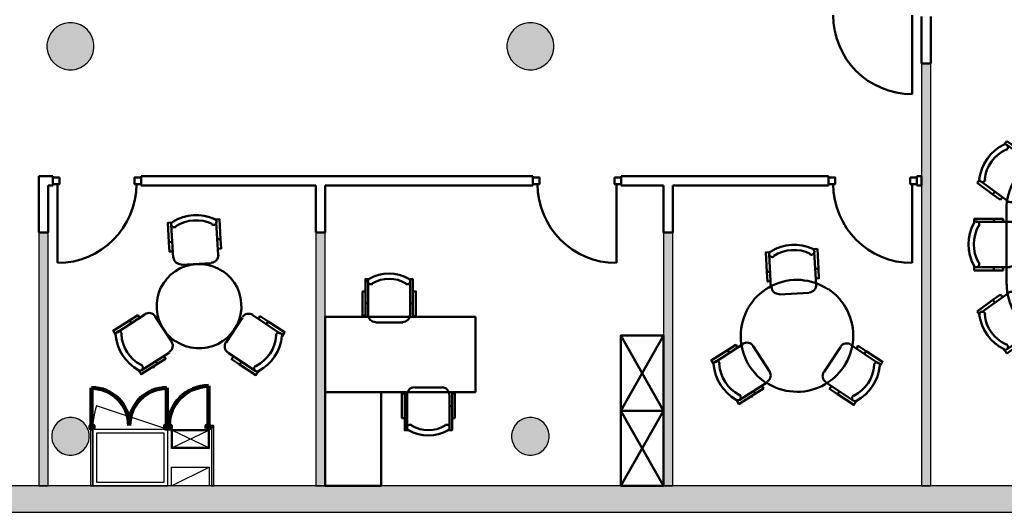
# Model space of a CAD drawing. Header units: metres. Extents: x -1 to 461, y -6 to 31.
# Tile 4 of 23: x 405 to 416, y 13 to 18. Entities that reach past the tile are written whole.
import ezdxf

# ---------------------------------------------------------------- set-up
doc = ezdxf.new("R2010")
doc.units = ezdxf.units.M
doc.linetypes.add('CONTINUA', pattern=[0])
for name, color, linetype, lineweight in [('3D P2 MURS', 7, 'CONTINUA', 25), ('3D P2 MURS NOUS', 7, 'CONTINUA', 25), ('3D P2 PILAR', 7, 'CONTINUA', 25), ('P2 ESCALES 2D', 7, 'CONTINUA', 25), ('P2 MOBLES 2D', 7, 'CONTINUA', 25)]:
    doc.layers.add(name, color=color, linetype=linetype, lineweight=lineweight)

# ---------------------------------------------------------------- blocks, each defined once
blk = doc.blocks.new('_CLOSEDFILLED')
at = {"color": 0, "linetype": 'ByBlock', "lineweight": -2}
blk.add_solid([(-1, 0), (0, 0), (-1, 0)], dxfattribs=at)
blk = doc.blocks.new('OBJETO_COMPLEJO_36')
at = {"layer": 'P2 MOBLES 2D', "color": 202, "linetype": 'CONTINUA', "lineweight": 50, "transparency": 33554687}
for p, q in [((416.128, 16.973), (416.128, 16.761)), ((416.162, 16.592), (416.162, 16.947)), ((416.627, 16.973), (416.678, 16.973)), ((416.64, 16.947), (416.64, 16.592)), ((416.678, 16.973), (416.678, 16.761)), ((415.777, 16.753), (415.806, 16.791)), ((415.806, 16.791), (415.98, 16.668)), ((416.996, 16.791), (416.826, 16.668)), ((417.025, 16.753), (416.996, 16.791)), ((416.098, 16.541), (415.81, 16.749)), ((415.98, 16.668), (415.959, 16.643)), ((415.98, 16.668), (416.06, 16.613)), ((416.128, 16.761), (416.162, 16.761)), ((416.128, 16.761), (416.128, 16.664)), ((416.678, 16.761), (416.64, 16.761)), ((416.678, 16.761), (416.678, 16.664)), ((416.708, 16.541), (416.996, 16.749)), ((416.826, 16.668), (416.746, 16.613)), ((416.826, 16.668), (416.848, 16.643)), ((416.06, 16.613), (416.039, 16.583)), ((416.056, 16.609), (416.043, 16.588)), ((416.128, 16.664), (416.162, 16.664)), ((416.132, 16.664), (416.158, 16.664)), ((416.678, 16.664), (416.64, 16.664)), ((416.746, 16.613), (416.767, 16.583)), ((416.746, 16.609), (416.763, 16.588)), ((416.564, 16.511), (416.242, 16.511)), ((415.518, 16.384), (415.489, 16.346)), ((415.531, 16.359), (415.815, 16.152)), ((415.929, 16.169), (416.115, 16.431)), ((416.877, 16.169), (416.691, 16.431)), ((417.275, 16.359), (416.987, 16.152)), ((417.288, 16.384), (417.317, 16.346)), ((415.489, 16.346), (415.658, 16.224)), ((415.658, 16.224), (415.679, 16.253)), ((417.148, 16.224), (417.127, 16.253)), ((417.317, 16.346), (417.148, 16.224)), ((415.658, 16.224), (415.738, 16.164)), ((415.738, 16.164), (415.76, 16.194)), ((417.063, 16.164), (417.047, 16.194)), ((417.148, 16.224), (417.063, 16.164)), ((415.802, 15.263), (415.802, 16.063)), ((417.004, 16.063), (417.004, 15.263)), ((415.459, 15.915), (415.459, 15.965)), ((415.459, 15.965), (415.667, 15.965)), ((415.667, 15.965), (415.667, 15.932)), ((415.667, 15.965), (415.768, 15.965)), ((415.768, 15.965), (415.768, 15.932)), ((415.768, 15.961), (415.768, 15.936)), ((417.135, 15.965), (417.038, 15.965)), ((417.038, 15.965), (417.038, 15.932)), ((417.038, 15.961), (417.038, 15.936)), ((417.135, 15.965), (417.135, 15.932)), ((417.347, 15.965), (417.135, 15.965)), ((417.347, 15.915), (417.347, 15.965)), ((415.84, 15.932), (415.484, 15.932)), ((415.916, 15.529), (415.916, 15.851)), ((416.886, 15.529), (416.886, 15.851)), ((416.966, 15.932), (417.317, 15.932)), ((415.459, 15.466), (415.459, 15.415)), ((415.459, 15.415), (415.667, 15.415)), ((415.484, 15.449), (415.84, 15.449)), ((415.667, 15.415), (415.667, 15.449)), ((415.667, 15.415), (415.768, 15.415)), ((415.768, 15.415), (415.768, 15.449)), ((417.317, 15.449), (416.966, 15.449)), ((417.038, 15.415), (417.038, 15.449)), ((417.135, 15.415), (417.038, 15.415)), ((417.135, 15.415), (417.135, 15.449)), ((417.347, 15.415), (417.135, 15.415)), ((417.347, 15.466), (417.347, 15.415)), ((415.489, 14.979), (415.658, 15.102)), ((415.531, 14.966), (415.815, 15.17)), ((415.658, 15.102), (415.738, 15.157)), ((415.658, 15.102), (415.679, 15.072)), ((415.738, 15.157), (415.76, 15.131)), ((415.929, 15.153), (416.115, 14.894)), ((416.877, 15.153), (416.691, 14.894)), ((417.275, 14.966), (416.987, 15.17)), ((417.063, 15.157), (417.047, 15.131)), ((417.148, 15.102), (417.063, 15.157)), ((417.148, 15.102), (417.127, 15.072)), ((417.317, 14.979), (417.148, 15.102)), ((415.518, 14.937), (415.489, 14.979)), ((417.288, 14.937), (417.317, 14.979)), ((416.564, 14.81), (416.242, 14.81)), ((416.098, 14.78), (415.81, 14.577)), ((415.98, 14.653), (415.959, 14.683)), ((415.98, 14.653), (416.06, 14.712)), ((416.06, 14.712), (416.039, 14.742)), ((416.056, 14.717), (416.043, 14.738)), ((416.162, 14.729), (416.162, 14.378)), ((416.64, 14.378), (416.64, 14.729)), ((416.708, 14.78), (416.996, 14.577)), ((416.746, 14.712), (416.767, 14.742)), ((416.746, 14.717), (416.763, 14.738)), ((416.826, 14.653), (416.746, 14.712)), ((416.826, 14.653), (416.848, 14.683)), ((415.777, 14.573), (415.806, 14.53)), ((415.806, 14.53), (415.98, 14.653)), ((416.128, 14.56), (416.128, 14.662)), ((416.128, 14.662), (416.162, 14.662)), ((416.132, 14.662), (416.158, 14.662)), ((416.678, 14.662), (416.64, 14.662)), ((416.678, 14.56), (416.678, 14.662)), ((416.996, 14.53), (416.826, 14.653)), ((417.025, 14.573), (416.996, 14.53)), ((416.128, 14.56), (416.162, 14.56)), ((416.128, 14.353), (416.128, 14.56)), ((416.678, 14.56), (416.64, 14.56)), ((416.678, 14.353), (416.678, 14.56)), ((416.179, 14.353), (416.128, 14.353)), ((416.627, 14.353), (416.678, 14.353))]:
    blk.add_line(p, q, dxfattribs=at)
for points in [[(416.206, 16.923), (416.203, 16.921), (416.199, 16.919), (416.195, 16.918), (416.191, 16.918), (416.186, 16.918), (416.182, 16.919), (416.178, 16.92), (416.174, 16.922), (416.171, 16.924), (416.168, 16.927), (416.165, 16.93), (416.162, 16.933), (416.16, 16.937), (416.159, 16.941), (416.158, 16.945), (416.158, 16.949), (416.158, 16.953), (416.159, 16.957), (416.16, 16.961), (416.162, 16.965), (416.164, 16.969), (416.167, 16.972), (416.17, 16.975), (416.173, 16.977)], [(416.624, 16.977), (416.627, 16.975), (416.631, 16.972), (416.633, 16.969), (416.636, 16.966), (416.638, 16.962), (416.639, 16.958), (416.64, 16.954), (416.64, 16.95), (416.64, 16.945), (416.639, 16.941), (416.638, 16.937), (416.636, 16.933), (416.633, 16.93), (416.63, 16.927), (416.627, 16.924), (416.624, 16.922), (416.62, 16.92), (416.616, 16.919), (416.611, 16.918), (416.607, 16.918), (416.603, 16.918), (416.599, 16.919), (416.595, 16.921), (416.591, 16.923)], [(415.774, 16.755), (415.778, 16.756), (415.782, 16.757), (415.786, 16.757), (415.79, 16.757), (415.794, 16.756), (415.798, 16.755), (415.802, 16.753), (415.805, 16.751), (415.809, 16.748), (415.811, 16.745), (415.814, 16.742), (415.816, 16.738), (415.817, 16.734), (415.818, 16.73), (415.818, 16.726), (415.818, 16.721), (415.817, 16.717), (415.816, 16.713), (415.814, 16.71), (415.811, 16.706), (415.809, 16.703), (415.805, 16.7), (415.802, 16.698), (415.798, 16.696)], [(416.998, 16.696), (416.994, 16.698), (416.991, 16.7), (416.988, 16.703), (416.985, 16.706), (416.982, 16.71), (416.981, 16.713), (416.979, 16.717), (416.978, 16.721), (416.978, 16.726), (416.978, 16.73), (416.979, 16.734), (416.981, 16.738), (416.982, 16.742), (416.985, 16.745), (416.988, 16.748), (416.991, 16.751), (416.994, 16.753), (416.998, 16.755), (417.002, 16.756), (417.006, 16.757), (417.01, 16.757), (417.014, 16.757), (417.019, 16.756), (417.023, 16.755)], [(416.24, 16.516), (416.224, 16.517), (416.21, 16.522), (416.196, 16.529), (416.185, 16.539), (416.175, 16.55), (416.168, 16.564), (416.163, 16.578), (416.162, 16.594)], [(416.64, 16.594), (416.639, 16.578), (416.634, 16.564), (416.627, 16.55), (416.617, 16.539), (416.606, 16.529), (416.592, 16.522), (416.578, 16.517), (416.562, 16.516)], [(416.09, 16.544), (416.102, 16.533), (416.111, 16.521), (416.118, 16.507), (416.122, 16.493), (416.123, 16.478), (416.121, 16.463), (416.116, 16.448), (416.108, 16.434)], [(416.688, 16.434), (416.68, 16.448), (416.675, 16.463), (416.673, 16.478), (416.674, 16.493), (416.678, 16.507), (416.685, 16.521), (416.694, 16.533), (416.706, 16.544)], [(415.577, 16.385), (415.576, 16.381), (415.575, 16.377), (415.574, 16.373), (415.571, 16.369), (415.569, 16.366), (415.566, 16.363), (415.563, 16.361), (415.559, 16.358), (415.555, 16.357), (415.551, 16.356), (415.547, 16.355), (415.542, 16.355), (415.538, 16.356), (415.534, 16.357), (415.53, 16.359), (415.527, 16.361), (415.523, 16.364), (415.52, 16.367), (415.518, 16.37), (415.516, 16.374), (415.515, 16.378), (415.514, 16.382), (415.513, 16.386), (415.514, 16.391)], [(417.287, 16.391), (417.287, 16.386), (417.287, 16.382), (417.286, 16.378), (417.284, 16.374), (417.282, 16.37), (417.28, 16.367), (417.277, 16.364), (417.274, 16.361), (417.27, 16.359), (417.266, 16.357), (417.262, 16.356), (417.258, 16.355), (417.254, 16.355), (417.25, 16.356), (417.246, 16.357), (417.242, 16.358), (417.238, 16.361), (417.234, 16.363), (417.231, 16.366), (417.229, 16.369), (417.227, 16.373), (417.225, 16.377), (417.224, 16.381), (417.224, 16.385)], [(415.922, 16.172), (415.911, 16.16), (415.899, 16.151), (415.886, 16.144), (415.871, 16.14), (415.856, 16.139), (415.841, 16.141), (415.826, 16.146), (415.813, 16.154)], [(416.984, 16.154), (416.97, 16.146), (416.955, 16.141), (416.94, 16.139), (416.925, 16.14), (416.911, 16.144), (416.897, 16.151), (416.885, 16.16), (416.874, 16.172)], [(415.454, 15.921), (415.457, 15.924), (415.459, 15.927), (415.463, 15.93), (415.466, 15.932), (415.47, 15.934), (415.474, 15.935), (415.478, 15.936), (415.482, 15.936), (415.487, 15.936), (415.491, 15.935), (415.495, 15.933), (415.498, 15.931), (415.502, 15.929), (415.505, 15.926), (415.507, 15.923), (415.51, 15.919), (415.511, 15.915), (415.513, 15.911), (415.513, 15.907), (415.513, 15.903), (415.513, 15.899), (415.512, 15.895), (415.51, 15.891), (415.508, 15.887)], [(417.292, 15.887), (417.29, 15.891), (417.289, 15.895), (417.288, 15.899), (417.287, 15.903), (417.287, 15.907), (417.288, 15.911), (417.289, 15.915), (417.291, 15.919), (417.293, 15.923), (417.296, 15.926), (417.299, 15.929), (417.302, 15.931), (417.306, 15.933), (417.31, 15.935), (417.314, 15.936), (417.318, 15.936), (417.322, 15.936), (417.327, 15.935), (417.331, 15.934), (417.334, 15.932), (417.338, 15.93), (417.341, 15.927), (417.344, 15.924), (417.346, 15.921)], [(415.837, 15.932), (415.853, 15.93), (415.868, 15.926), (415.881, 15.919), (415.893, 15.909), (415.902, 15.897), (415.909, 15.884), (415.914, 15.869), (415.915, 15.854)], [(416.885, 15.854), (416.887, 15.869), (416.891, 15.884), (416.898, 15.897), (416.908, 15.909), (416.919, 15.919), (416.933, 15.926), (416.947, 15.93), (416.963, 15.932)], [(415.915, 15.532), (415.914, 15.516), (415.909, 15.501), (415.902, 15.488), (415.893, 15.477), (415.881, 15.467), (415.868, 15.46), (415.853, 15.455), (415.837, 15.454)], [(416.963, 15.454), (416.947, 15.455), (416.933, 15.46), (416.919, 15.467), (416.908, 15.477), (416.898, 15.488), (416.891, 15.501), (416.887, 15.516), (416.885, 15.532)], [(415.508, 15.498), (415.51, 15.494), (415.512, 15.49), (415.513, 15.486), (415.513, 15.482), (415.513, 15.478), (415.512, 15.474), (415.511, 15.47), (415.509, 15.466), (415.507, 15.462), (415.504, 15.459), (415.501, 15.456), (415.498, 15.454), (415.494, 15.452), (415.49, 15.451), (415.486, 15.45), (415.482, 15.449), (415.477, 15.45), (415.473, 15.45), (415.469, 15.452), (415.465, 15.454), (415.462, 15.456), (415.459, 15.459), (415.456, 15.462), (415.454, 15.466)], [(417.347, 15.466), (417.344, 15.462), (417.342, 15.459), (417.338, 15.456), (417.335, 15.454), (417.331, 15.452), (417.327, 15.45), (417.323, 15.45), (417.319, 15.449), (417.314, 15.45), (417.31, 15.451), (417.306, 15.452), (417.303, 15.454), (417.299, 15.456), (417.296, 15.459), (417.293, 15.462), (417.291, 15.466), (417.289, 15.47), (417.288, 15.474), (417.287, 15.478), (417.287, 15.482), (417.288, 15.486), (417.289, 15.49), (417.29, 15.494), (417.292, 15.498)], [(415.813, 15.172), (415.826, 15.18), (415.841, 15.185), (415.856, 15.187), (415.871, 15.186), (415.886, 15.182), (415.899, 15.175), (415.911, 15.166), (415.922, 15.154)], [(416.874, 15.154), (416.885, 15.166), (416.897, 15.175), (416.911, 15.182), (416.925, 15.186), (416.94, 15.187), (416.955, 15.185), (416.97, 15.18), (416.984, 15.172)], [(415.514, 14.94), (415.513, 14.944), (415.514, 14.948), (415.515, 14.952), (415.516, 14.956), (415.518, 14.96), (415.52, 14.963), (415.523, 14.967), (415.527, 14.969), (415.53, 14.972), (415.534, 14.973), (415.538, 14.974), (415.542, 14.975), (415.547, 14.975), (415.551, 14.975), (415.555, 14.974), (415.559, 14.972), (415.563, 14.97), (415.566, 14.967), (415.569, 14.964), (415.571, 14.961), (415.574, 14.957), (415.575, 14.954), (415.576, 14.949), (415.577, 14.945)], [(416.108, 14.896), (416.116, 14.882), (416.121, 14.868), (416.123, 14.853), (416.122, 14.838), (416.118, 14.823), (416.111, 14.809), (416.102, 14.797), (416.09, 14.787)], [(416.706, 14.787), (416.694, 14.797), (416.685, 14.809), (416.678, 14.823), (416.674, 14.838), (416.673, 14.853), (416.675, 14.868), (416.68, 14.882), (416.688, 14.896)], [(417.224, 14.945), (417.224, 14.949), (417.225, 14.954), (417.227, 14.957), (417.229, 14.961), (417.231, 14.964), (417.234, 14.967), (417.238, 14.97), (417.242, 14.972), (417.246, 14.974), (417.25, 14.975), (417.254, 14.975), (417.258, 14.975), (417.262, 14.974), (417.266, 14.973), (417.27, 14.972), (417.274, 14.969), (417.277, 14.967), (417.28, 14.963), (417.282, 14.96), (417.284, 14.956), (417.286, 14.952), (417.287, 14.948), (417.287, 14.944), (417.287, 14.94)], [(416.161, 14.732), (416.163, 14.748), (416.167, 14.762), (416.174, 14.776), (416.184, 14.787), (416.196, 14.797), (416.209, 14.804), (416.224, 14.809), (416.239, 14.81)], [(416.561, 14.81), (416.577, 14.809), (416.592, 14.804), (416.605, 14.797), (416.616, 14.787), (416.626, 14.776), (416.633, 14.762), (416.638, 14.748), (416.639, 14.732)], [(415.798, 14.63), (415.802, 14.628), (415.805, 14.626), (415.809, 14.623), (415.811, 14.62), (415.814, 14.617), (415.816, 14.613), (415.817, 14.609), (415.818, 14.605), (415.818, 14.601), (415.818, 14.596), (415.817, 14.592), (415.816, 14.588), (415.814, 14.585), (415.811, 14.581), (415.809, 14.578), (415.805, 14.575), (415.802, 14.573), (415.798, 14.571), (415.794, 14.57), (415.79, 14.569), (415.786, 14.569), (415.782, 14.569), (415.778, 14.57), (415.774, 14.572)], [(417.023, 14.572), (417.019, 14.57), (417.014, 14.569), (417.01, 14.569), (417.006, 14.569), (417.002, 14.57), (416.998, 14.571), (416.994, 14.573), (416.991, 14.575), (416.988, 14.578), (416.985, 14.581), (416.982, 14.585), (416.981, 14.588), (416.979, 14.592), (416.978, 14.596), (416.978, 14.601), (416.978, 14.605), (416.979, 14.609), (416.981, 14.613), (416.982, 14.617), (416.985, 14.62), (416.988, 14.623), (416.991, 14.626), (416.994, 14.628), (416.998, 14.63)], [(416.172, 14.353), (416.169, 14.355), (416.166, 14.358), (416.163, 14.361), (416.161, 14.365), (416.159, 14.369), (416.158, 14.373), (416.157, 14.377), (416.157, 14.381), (416.157, 14.385), (416.158, 14.389), (416.16, 14.393), (416.161, 14.397), (416.164, 14.4), (416.167, 14.404), (416.17, 14.406), (416.174, 14.408), (416.177, 14.41), (416.182, 14.411), (416.186, 14.412), (416.19, 14.412), (416.194, 14.412), (416.198, 14.411), (416.202, 14.409), (416.206, 14.407)], [(416.59, 14.407), (416.594, 14.409), (416.598, 14.411), (416.602, 14.412), (416.607, 14.412), (416.611, 14.412), (416.615, 14.411), (416.619, 14.41), (416.623, 14.408), (416.626, 14.406), (416.63, 14.403), (416.633, 14.4), (416.635, 14.397), (416.637, 14.393), (416.638, 14.389), (416.639, 14.385), (416.639, 14.38), (416.639, 14.376), (416.638, 14.372), (416.637, 14.368), (416.635, 14.364), (416.633, 14.361), (416.63, 14.358), (416.627, 14.355), (416.623, 14.353)]]:
    blk.add_lwpolyline(points, dxfattribs=at)
for centre, radius, start, end in [((416.401, 16.556), 0.476, 61.6896, 118.2971), ((416.401, 16.582), 0.396, 60.4377, 119.546), ((415.985, 16.328), 0.476, 116.0243, 172.6327), ((415.964, 16.341), 0.396, 114.7723, 173.8809), ((416.832, 16.341), 0.396, 6.108, 65.2167), ((416.811, 16.328), 0.476, 7.3597, 63.968), ((416.399, 16.066), 0.597, 359.5641, 180.0747), ((415.875, 15.693), 0.476, 151.6888, 208.2971), ((415.85, 15.693), 0.396, 150.4371, 209.5459), ((416.947, 15.693), 0.396, 330.437, 29.5458), ((416.925, 15.693), 0.476, 331.6891, 28.2974), ((416.403, 15.264), 0.597, 179.5641, 0.0747), ((415.985, 15.003), 0.476, 187.3537, 243.962), ((415.964, 14.986), 0.396, 186.1022, 245.2109), ((416.832, 14.986), 0.396, 294.7665, 353.8753), ((416.811, 15.003), 0.476, 296.0184, 352.6266), ((416.4, 14.748), 0.396, 240.4371, 299.5462), ((416.4, 14.774), 0.476, 241.6891, 298.2973)]:
    blk.add_arc(centre, radius, start, end, dxfattribs=at)
blk = doc.blocks.new('OBJETO_COMPLEJO_40')
at = {"layer": 'P2 MOBLES 2D', "color": 202, "linetype": 'CONTINUA', "lineweight": 50, "transparency": 33554687}
for p, q in [((409.006, 14.941), (409.006, 15.296)), ((409.455, 15.296), (409.455, 14.941)), ((408.977, 15.064), (409.006, 15.064)), ((409.481, 15.064), (409.455, 15.064)), ((409.375, 14.86), (409.087, 14.86)), ((409.502, 14.17), (409.794, 14.17)), ((409.421, 13.739), (409.421, 14.09)), ((409.874, 14.09), (409.874, 13.739)), ((409.396, 13.971), (409.421, 13.971)), ((409.9, 13.971), (409.874, 13.971))]:
    blk.add_line(p, q, dxfattribs=at)
for points in [[(408.977, 15.191), (408.947, 15.191), (408.947, 14.932), (408.977, 14.932), (408.977, 15.322), (409.019, 15.322)], [(409.051, 15.272), (409.045, 15.269), (409.039, 15.267), (409.033, 15.267), (409.027, 15.268), (409.022, 15.269), (409.016, 15.272), (409.011, 15.276), (409.007, 15.281), (409.005, 15.287), (409.003, 15.293), (409.002, 15.299), (409.003, 15.305), (409.005, 15.311), (409.008, 15.316), (409.011, 15.321), (409.016, 15.325)], [(409.441, 15.325), (409.446, 15.321), (409.45, 15.316), (409.453, 15.311), (409.455, 15.305), (409.455, 15.299), (409.455, 15.293), (409.453, 15.287), (409.45, 15.281), (409.446, 15.276), (409.441, 15.272), (409.436, 15.269), (409.43, 15.268), (409.424, 15.267), (409.418, 15.267), (409.412, 15.269), (409.406, 15.272)], [(409.481, 15.191), (409.514, 15.191), (409.514, 14.932), (409.481, 14.932), (409.481, 15.322), (409.443, 15.322)], [(409.085, 14.865), (409.069, 14.866), (409.054, 14.871), (409.041, 14.878), (409.029, 14.888), (409.02, 14.899), (409.013, 14.913), (409.008, 14.927), (409.006, 14.943)], [(409.451, 14.943), (409.449, 14.927), (409.445, 14.913), (409.438, 14.899), (409.428, 14.888), (409.416, 14.878), (409.403, 14.871), (409.388, 14.866), (409.373, 14.865)], [(409.421, 14.093), (409.422, 14.108), (409.427, 14.123), (409.434, 14.136), (409.444, 14.148), (409.455, 14.157), (409.469, 14.165), (409.483, 14.169), (409.499, 14.171)], [(409.791, 14.171), (409.807, 14.169), (409.822, 14.165), (409.835, 14.157), (409.846, 14.148), (409.856, 14.136), (409.863, 14.123), (409.868, 14.108), (409.869, 14.093)], [(409.396, 13.844), (409.366, 13.844), (409.366, 14.103), (409.396, 14.103), (409.396, 13.713), (409.438, 13.713)], [(409.9, 13.844), (409.929, 13.844), (409.929, 14.103), (409.9, 14.103), (409.9, 13.713), (409.862, 13.713)], [(409.435, 13.715), (409.43, 13.719), (409.426, 13.724), (409.423, 13.729), (409.421, 13.735), (409.421, 13.741), (409.421, 13.747), (409.423, 13.753), (409.426, 13.759), (409.43, 13.764), (409.435, 13.767), (409.44, 13.77), (409.446, 13.772), (409.452, 13.773), (409.458, 13.772), (409.464, 13.771), (409.47, 13.768)], [(409.825, 13.768), (409.83, 13.771), (409.836, 13.772), (409.842, 13.773), (409.849, 13.772), (409.854, 13.77), (409.86, 13.767), (409.864, 13.764), (409.868, 13.759), (409.871, 13.753), (409.873, 13.747), (409.874, 13.741), (409.873, 13.735), (409.871, 13.729), (409.868, 13.724), (409.864, 13.719), (409.86, 13.715)]]:
    blk.add_lwpolyline(points, dxfattribs=at)
for points in [[(408.549, 14.12), (410.149, 14.12), (410.149, 14.92), (408.549, 14.92), (408.549, 14.12)], [(409.146, 13.121), (408.549, 13.121), (408.549, 14.12), (409.146, 14.12), (409.146, 13.121)]]:
    blk.add_lwpolyline(points, close=True, dxfattribs=at)
for centre, radius, start, end in [((409.229, 14.964), 0.417, 59.5541, 120.4263), ((409.229, 14.986), 0.34, 58.2346, 121.7418), ((409.647, 14.054), 0.34, 238.2349, 301.7418), ((409.647, 14.075), 0.417, 239.5545, 300.4264)]:
    blk.add_arc(centre, radius, start, end, dxfattribs=at)

msp = doc.modelspace()

# ---------------------------------------------------------------- hatches: boundary and pattern name
at = {"layer": '3D P2 MURS', "linetype": 'CONTINUA', "lineweight": 18, "true_color": 0xa0a0a0, "transparency": 33554687}
msp.add_hatch(color=253, dxfattribs=at).paths.add_polyline_path([(398.242, 12.841), (423.657, 12.841), (423.716, 13.121), (398.297, 13.121)])
at = {"layer": '3D P2 MURS NOUS', "linetype": 'CONTINUA', "lineweight": 18, "true_color": 0x006e00, "transparency": 33554687}
for points in [[(414.997, 13.121), (414.997, 17.615), (414.897, 17.615), (414.897, 13.121)], [(405.599, 13.121), (405.599, 15.819), (405.499, 15.819), (405.499, 13.121)], [(408.549, 13.121), (408.549, 15.819), (408.449, 15.819), (408.449, 13.121)], [(412.249, 13.121), (412.249, 15.819), (412.149, 15.819), (412.149, 13.121)]]:
    msp.add_hatch(color=96, dxfattribs=at).paths.add_polyline_path(points)
at = {"layer": '3D P2 MURS NOUS', "linetype": 'CONTINUA', "lineweight": 18, "transparency": 33554687}
for points in [[(406.049, 13.763), (406.049, 13.733), (406.051, 13.733), (406.051, 13.763)], [(406.074, 13.121), (406.074, 13.733), (406.049, 13.733), (406.049, 13.121)], [(406.874, 13.733), (406.874, 13.733), (406.874, 13.763), (406.874, 13.763)], [(407.362, 13.763), (407.316, 13.763), (407.316, 13.733), (407.362, 13.733)], [(407.362, 13.121), (407.362, 13.733), (407.337, 13.733), (407.337, 13.121)]]:
    msp.add_hatch(color=240, dxfattribs=at).paths.add_polyline_path(points)
at = {"layer": '3D P2 PILAR', "linetype": 'CONTINUA', "lineweight": 18, "transparency": 33554687}
for points in [[(405.859, 18.049), (405.815, 18.049), (405.772, 18.042), (405.731, 18.027), (405.693, 18.005), (405.66, 17.977), (405.632, 17.943), (405.61, 17.905), (405.595, 17.864), (405.587, 17.821), (405.587, 17.778), (405.595, 17.735), (405.61, 17.694), (405.632, 17.656), (405.66, 17.622), (405.693, 17.594), (405.731, 17.572), (405.772, 17.557), (405.815, 17.55), (405.859, 17.55), (405.902, 17.557), (405.943, 17.572), (405.981, 17.594), (406.014, 17.622), (406.042, 17.656), (406.064, 17.694), (406.079, 17.735), (406.087, 17.778), (406.087, 17.821), (406.079, 17.864), (406.064, 17.905), (406.042, 17.943), (406.014, 17.977), (405.981, 18.005), (405.943, 18.027), (405.902, 18.042)], [(410.756, 18.049), (410.712, 18.049), (410.669, 18.042), (410.628, 18.027), (410.59, 18.005), (410.556, 17.977), (410.528, 17.943), (410.507, 17.905), (410.492, 17.864), (410.484, 17.821), (410.484, 17.778), (410.492, 17.735), (410.507, 17.694), (410.528, 17.656), (410.556, 17.622), (410.59, 17.594), (410.628, 17.572), (410.669, 17.557), (410.712, 17.55), (410.756, 17.55), (410.799, 17.557), (410.84, 17.572), (410.877, 17.594), (410.911, 17.622), (410.939, 17.656), (410.961, 17.694), (410.976, 17.735), (410.983, 17.778), (410.983, 17.821), (410.976, 17.864), (410.961, 17.905), (410.939, 17.943), (410.911, 17.977), (410.877, 18.005), (410.84, 18.027), (410.799, 18.042)], [(405.854, 13.849), (405.82, 13.849), (405.785, 13.843), (405.752, 13.831), (405.722, 13.814), (405.695, 13.791), (405.673, 13.764), (405.655, 13.734), (405.643, 13.701), (405.637, 13.667), (405.637, 13.632), (405.643, 13.598), (405.655, 13.565), (405.673, 13.534), (405.695, 13.508), (405.722, 13.485), (405.752, 13.468), (405.785, 13.456), (405.82, 13.45), (405.854, 13.45), (405.889, 13.456), (405.922, 13.468), (405.952, 13.485), (405.979, 13.508), (406.001, 13.534), (406.019, 13.565), (406.031, 13.598), (406.037, 13.632), (406.037, 13.667), (406.031, 13.701), (406.019, 13.734), (406.001, 13.764), (405.979, 13.791), (405.952, 13.814), (405.922, 13.831), (405.889, 13.843)], [(410.751, 13.849), (410.716, 13.849), (410.682, 13.843), (410.649, 13.831), (410.619, 13.814), (410.592, 13.791), (410.569, 13.764), (410.552, 13.734), (410.54, 13.701), (410.534, 13.667), (410.534, 13.632), (410.54, 13.598), (410.552, 13.565), (410.569, 13.534), (410.592, 13.508), (410.619, 13.485), (410.649, 13.468), (410.682, 13.456), (410.716, 13.45), (410.751, 13.45), (410.786, 13.456), (410.818, 13.468), (410.849, 13.485), (410.876, 13.508), (410.898, 13.534), (410.915, 13.565), (410.927, 13.598), (410.933, 13.632), (410.933, 13.667), (410.927, 13.701), (410.915, 13.734), (410.898, 13.764), (410.876, 13.791), (410.849, 13.814), (410.818, 13.831), (410.786, 13.843)]]:
    msp.add_hatch(color=9, dxfattribs=at).paths.add_polyline_path(points)

# ---------------------------------------------------------------- linework, layer by layer
at = {"layer": '3D P2 MURS', "color": 7, "linetype": 'CONTINUA', "lineweight": 25, "transparency": 33554687}
for p, q in [((423.716, 13.121), (398.297, 13.121)), ((398.242, 12.841), (423.657, 12.841))]:
    msp.add_line(p, q, dxfattribs=at)
at = {"layer": '3D P2 MURS NOUS', "color": 4, "linetype": 'CONTINUA', "lineweight": 50, "transparency": 33554687}
for p, q in [((414.797, 18.13), (414.797, 17.29)), ((414.897, 18.115), (414.897, 17.615)), ((414.997, 17.615), (414.997, 18.115)), ((414.897, 17.615), (414.997, 17.615)), ((405.599, 16.419), (405.499, 16.419)), ((405.499, 16.419), (405.499, 15.819)), ((405.649, 16.419), (405.599, 16.419)), ((405.649, 16.419), (405.649, 16.319)), ((406.589, 16.319), (406.589, 16.419)), ((410.759, 16.419), (406.589, 16.419)), ((410.759, 16.419), (410.759, 16.319)), ((411.699, 16.319), (411.699, 16.419)), ((413.907, 16.419), (411.699, 16.419)), ((413.907, 16.419), (413.907, 16.319)), ((414.847, 16.319), (414.847, 16.419)), ((414.897, 16.419), (414.847, 16.419)), ((414.897, 16.319), (414.897, 16.419)), ((405.599, 16.319), (405.649, 16.319)), ((405.599, 15.819), (405.599, 16.319)), ((405.699, 16.334), (405.699, 15.494)), ((406.589, 16.319), (408.449, 16.319)), ((408.449, 16.319), (408.449, 15.819)), ((408.549, 15.819), (408.549, 16.319)), ((408.549, 16.319), (410.759, 16.319)), ((411.649, 16.334), (411.649, 15.494)), ((411.699, 16.319), (412.149, 16.319)), ((412.149, 16.319), (412.149, 15.819)), ((412.249, 15.819), (412.249, 16.319)), ((412.249, 16.319), (413.907, 16.319)), ((414.797, 16.334), (414.797, 15.494)), ((414.847, 16.319), (414.897, 16.319)), ((405.499, 15.819), (405.599, 15.819)), ((408.449, 15.819), (408.549, 15.819)), ((412.149, 15.819), (412.249, 15.819))]:
    msp.add_line(p, q, dxfattribs=at)
at = {"layer": '3D P2 MURS NOUS', "color": 7, "linetype": 'CONTINUA', "lineweight": 25, "transparency": 33554687}
for p, q in [((414.997, 17.615), (414.897, 17.615)), ((414.897, 17.615), (414.897, 16.419)), ((414.997, 13.121), (414.997, 17.615)), ((414.897, 16.419), (414.897, 16.319)), ((414.897, 16.319), (414.897, 13.121)), ((405.599, 15.819), (405.499, 15.819)), ((405.499, 15.819), (405.499, 13.121)), ((405.599, 13.121), (405.599, 15.819)), ((408.549, 15.819), (408.449, 15.819)), ((408.449, 15.819), (408.449, 13.121)), ((408.549, 13.121), (408.549, 15.819)), ((412.249, 15.819), (412.149, 15.819)), ((412.149, 15.819), (412.149, 13.121)), ((412.249, 13.121), (412.249, 15.819)), ((406.051, 13.763), (406.049, 13.763)), ((406.049, 13.763), (406.049, 13.733)), ((406.049, 13.733), (406.049, 13.121)), ((406.051, 13.763), (406.051, 13.733)), ((406.074, 13.733), (406.051, 13.733)), ((406.074, 13.121), (406.074, 13.733)), ((406.874, 13.763), (406.874, 13.733)), ((406.874, 13.733), (406.874, 13.763)), ((406.874, 13.763), (406.874, 13.763)), ((406.874, 13.733), (406.874, 13.733)), ((407.316, 13.733), (407.316, 13.763)), ((407.362, 13.763), (407.316, 13.763)), ((407.316, 13.733), (407.337, 13.733)), ((407.337, 13.733), (407.337, 13.121)), ((407.362, 13.733), (407.362, 13.763)), ((407.362, 13.121), (407.362, 13.733)), ((405.499, 13.121), (405.599, 13.121)), ((406.049, 13.121), (406.074, 13.121)), ((407.337, 13.121), (407.362, 13.121)), ((408.449, 13.121), (408.549, 13.121)), ((412.149, 13.121), (412.249, 13.121)), ((414.897, 13.121), (414.997, 13.121))]:
    msp.add_line(p, q, dxfattribs=at)
at = {"layer": '3D P2 MURS NOUS', "color": 240, "linetype": 'CONTINUA', "lineweight": 140, "transparency": 33554687}
for p, q in [((406.061, 13.763), (406.061, 14.164)), ((406.864, 13.763), (406.864, 14.164)), ((407.306, 13.763), (407.306, 14.185))]:
    msp.add_line(p, q, dxfattribs=at)
at = {"layer": '3D P2 MURS NOUS', "color": 4, "linetype": 'CONTINUA', "lineweight": 50, "transparency": 33554687}
for points in [[(405.719, 16.404), (405.649, 16.404), (405.649, 16.334), (405.719, 16.334), (405.719, 16.404)], [(406.589, 16.404), (406.519, 16.404), (406.519, 16.334), (406.589, 16.334), (406.589, 16.404)], [(410.759, 16.404), (410.829, 16.404), (410.829, 16.334), (410.759, 16.334), (410.759, 16.404)], [(411.629, 16.404), (411.699, 16.404), (411.699, 16.334), (411.629, 16.334), (411.629, 16.404)], [(413.907, 16.404), (413.977, 16.404), (413.977, 16.334), (413.907, 16.334), (413.907, 16.404)], [(414.777, 16.404), (414.847, 16.404), (414.847, 16.334), (414.777, 16.334), (414.777, 16.404)]]:
    msp.add_lwpolyline(points, close=True, dxfattribs=at)
at = {"layer": '3D P2 MURS NOUS', "color": 240, "linetype": 'CONTINUA', "lineweight": 140, "transparency": 33554687}
for points in [[(406.081, 13.733), (406.051, 13.733), (406.051, 13.763), (406.081, 13.763), (406.081, 13.733)], [(406.874, 13.733), (406.844, 13.733), (406.844, 13.763), (406.874, 13.763), (406.874, 13.733)], [(406.874, 13.733), (406.904, 13.733), (406.904, 13.763), (406.874, 13.763), (406.874, 13.733)], [(407.286, 13.733), (407.316, 13.733), (407.316, 13.763), (407.286, 13.763), (407.286, 13.733)]]:
    msp.add_lwpolyline(points, close=True, dxfattribs=at)
at = {"layer": '3D P2 MURS NOUS', "color": 4, "linetype": 'CONTINUA', "lineweight": 50, "transparency": 33554687}
for centre, start, end in [((414.797, 18.13), 180, 270), ((405.699, 16.334), 270, 0), ((411.649, 16.334), 180, 270), ((414.797, 16.334), 180, 270)]:
    msp.add_arc(centre, 0.84, start, end, dxfattribs=at)
at = {"layer": '3D P2 MURS NOUS', "color": 240, "linetype": 'CONTINUA', "lineweight": 140, "transparency": 33554687}
for centre, radius, start, end in [((406.061, 13.763), 0.401, 0, 90), ((406.864, 13.763), 0.401, 90, 180), ((407.306, 13.763), 0.422, 90, 180)]:
    msp.add_arc(centre, radius, start, end, dxfattribs=at)
at = {"layer": '3D P2 PILAR', "color": 7, "linetype": 'CONTINUA', "lineweight": 25, "transparency": 33554687}
for p, q in [((405.772, 18.042), (405.731, 18.027)), ((405.815, 18.049), (405.772, 18.042)), ((405.859, 18.049), (405.815, 18.049)), ((405.902, 18.042), (405.859, 18.049)), ((405.943, 18.027), (405.902, 18.042)), ((410.669, 18.042), (410.628, 18.027)), ((410.712, 18.049), (410.669, 18.042)), ((410.756, 18.049), (410.712, 18.049)), ((410.799, 18.042), (410.756, 18.049)), ((410.84, 18.027), (410.799, 18.042)), ((405.632, 17.943), (405.61, 17.905)), ((405.66, 17.977), (405.632, 17.943)), ((405.693, 18.005), (405.66, 17.977)), ((405.731, 18.027), (405.693, 18.005)), ((405.981, 18.005), (405.943, 18.027)), ((406.014, 17.977), (405.981, 18.005)), ((406.042, 17.943), (406.014, 17.977)), ((406.064, 17.905), (406.042, 17.943)), ((410.528, 17.943), (410.507, 17.905)), ((410.556, 17.977), (410.528, 17.943)), ((410.59, 18.005), (410.556, 17.977)), ((410.628, 18.027), (410.59, 18.005)), ((410.877, 18.005), (410.84, 18.027)), ((410.911, 17.977), (410.877, 18.005)), ((410.939, 17.943), (410.911, 17.977)), ((410.961, 17.905), (410.939, 17.943)), ((405.595, 17.864), (405.587, 17.821)), ((405.587, 17.821), (405.587, 17.778)), ((405.61, 17.905), (405.595, 17.864)), ((406.079, 17.864), (406.064, 17.905)), ((406.087, 17.821), (406.079, 17.864)), ((406.087, 17.778), (406.087, 17.821)), ((410.492, 17.864), (410.484, 17.821)), ((410.484, 17.821), (410.484, 17.778)), ((410.507, 17.905), (410.492, 17.864)), ((410.976, 17.864), (410.961, 17.905)), ((410.983, 17.821), (410.976, 17.864)), ((410.983, 17.778), (410.983, 17.821)), ((405.587, 17.778), (405.595, 17.735)), ((405.595, 17.735), (405.61, 17.694)), ((406.064, 17.694), (406.079, 17.735)), ((406.079, 17.735), (406.087, 17.778)), ((410.484, 17.778), (410.492, 17.735)), ((410.492, 17.735), (410.507, 17.694)), ((410.961, 17.694), (410.976, 17.735)), ((410.976, 17.735), (410.983, 17.778)), ((405.61, 17.694), (405.632, 17.656)), ((405.632, 17.656), (405.66, 17.622)), ((405.66, 17.622), (405.693, 17.594)), ((405.981, 17.594), (406.014, 17.622)), ((406.014, 17.622), (406.042, 17.656)), ((406.042, 17.656), (406.064, 17.694)), ((410.507, 17.694), (410.528, 17.656)), ((410.528, 17.656), (410.556, 17.622)), ((410.556, 17.622), (410.59, 17.594)), ((410.877, 17.594), (410.911, 17.622)), ((410.911, 17.622), (410.939, 17.656)), ((410.939, 17.656), (410.961, 17.694)), ((405.693, 17.594), (405.731, 17.572)), ((405.731, 17.572), (405.772, 17.557)), ((405.772, 17.557), (405.815, 17.55)), ((405.815, 17.55), (405.859, 17.55)), ((405.859, 17.55), (405.902, 17.557)), ((405.902, 17.557), (405.943, 17.572)), ((405.943, 17.572), (405.981, 17.594)), ((410.59, 17.594), (410.628, 17.572)), ((410.628, 17.572), (410.669, 17.557)), ((410.669, 17.557), (410.712, 17.55)), ((410.712, 17.55), (410.756, 17.55)), ((410.756, 17.55), (410.799, 17.557)), ((410.799, 17.557), (410.84, 17.572)), ((410.84, 17.572), (410.877, 17.594)), ((405.785, 13.843), (405.752, 13.831)), ((405.82, 13.849), (405.785, 13.843)), ((405.854, 13.849), (405.82, 13.849)), ((405.889, 13.843), (405.854, 13.849)), ((405.922, 13.831), (405.889, 13.843)), ((410.682, 13.843), (410.649, 13.831)), ((410.716, 13.849), (410.682, 13.843)), ((410.751, 13.849), (410.716, 13.849)), ((410.786, 13.843), (410.751, 13.849)), ((410.818, 13.831), (410.786, 13.843)), ((405.655, 13.734), (405.643, 13.701)), ((405.673, 13.764), (405.655, 13.734)), ((405.695, 13.791), (405.673, 13.764)), ((405.722, 13.814), (405.695, 13.791)), ((405.752, 13.831), (405.722, 13.814)), ((405.952, 13.814), (405.922, 13.831)), ((405.979, 13.791), (405.952, 13.814)), ((406.001, 13.764), (405.979, 13.791)), ((406.019, 13.734), (406.001, 13.764)), ((406.031, 13.701), (406.019, 13.734)), ((410.552, 13.734), (410.54, 13.701)), ((410.569, 13.764), (410.552, 13.734)), ((410.592, 13.791), (410.569, 13.764)), ((410.619, 13.814), (410.592, 13.791)), ((410.649, 13.831), (410.619, 13.814)), ((410.849, 13.814), (410.818, 13.831)), ((410.876, 13.791), (410.849, 13.814)), ((410.898, 13.764), (410.876, 13.791)), ((410.915, 13.734), (410.898, 13.764)), ((410.927, 13.701), (410.915, 13.734)), ((405.643, 13.701), (405.637, 13.667)), ((405.637, 13.667), (405.637, 13.632)), ((405.637, 13.632), (405.643, 13.598)), ((406.037, 13.667), (406.031, 13.701)), ((406.031, 13.598), (406.037, 13.632)), ((406.037, 13.632), (406.037, 13.667)), ((410.54, 13.701), (410.534, 13.667)), ((410.534, 13.667), (410.534, 13.632)), ((410.534, 13.632), (410.54, 13.598)), ((410.933, 13.667), (410.927, 13.701)), ((410.927, 13.598), (410.933, 13.632)), ((410.933, 13.632), (410.933, 13.667)), ((405.643, 13.598), (405.655, 13.565)), ((405.655, 13.565), (405.673, 13.534)), ((405.673, 13.534), (405.695, 13.508)), ((405.979, 13.508), (406.001, 13.534)), ((406.001, 13.534), (406.019, 13.565)), ((406.019, 13.565), (406.031, 13.598)), ((410.54, 13.598), (410.552, 13.565)), ((410.552, 13.565), (410.569, 13.534)), ((410.569, 13.534), (410.592, 13.508)), ((410.876, 13.508), (410.898, 13.534)), ((410.898, 13.534), (410.915, 13.565)), ((410.915, 13.565), (410.927, 13.598)), ((405.695, 13.508), (405.722, 13.485)), ((405.722, 13.485), (405.752, 13.468)), ((405.752, 13.468), (405.785, 13.456)), ((405.785, 13.456), (405.82, 13.45)), ((405.82, 13.45), (405.854, 13.45)), ((405.854, 13.45), (405.889, 13.456)), ((405.889, 13.456), (405.922, 13.468)), ((405.922, 13.468), (405.952, 13.485)), ((405.952, 13.485), (405.979, 13.508)), ((410.592, 13.508), (410.619, 13.485)), ((410.619, 13.485), (410.649, 13.468)), ((410.649, 13.468), (410.682, 13.456)), ((410.682, 13.456), (410.716, 13.45)), ((410.716, 13.45), (410.751, 13.45)), ((410.751, 13.45), (410.786, 13.456)), ((410.786, 13.456), (410.818, 13.468)), ((410.818, 13.468), (410.849, 13.485)), ((410.849, 13.485), (410.876, 13.508))]:
    msp.add_line(p, q, dxfattribs=at)
at = {"layer": 'P2 ESCALES 2D', "color": 7, "lineweight": 25, "transparency": 33554687}
msp.add_line((406.874, 13.721), (406.115, 13.972), dxfattribs=at)
at = {"layer": 'P2 ESCALES 2D', "linetype": 'CONTINUA', "lineweight": 25, "transparency": 33554687}
for p, q in [((406.924, 13.531), (407.304, 13.711)), ((407.304, 13.531), (406.924, 13.711)), ((406.914, 13.121), (407.314, 13.321))]:
    msp.add_line(p, q, dxfattribs=at)
at = {"layer": 'P2 ESCALES 2D', "color": 7, "lineweight": 25, "transparency": 33554687}
for points in [[(406.074, 13.121), (406.874, 13.121), (406.874, 13.721), (406.074, 13.721), (406.074, 13.121)], [(406.114, 13.161), (406.834, 13.161), (406.834, 13.681), (406.114, 13.681), (406.114, 13.161)]]:
    msp.add_lwpolyline(points, close=True, dxfattribs=at)
at = {"layer": 'P2 ESCALES 2D', "linetype": 'CONTINUA', "lineweight": 25, "transparency": 33554687}
for points in [[(407.314, 13.521), (406.914, 13.521), (406.914, 13.721), (407.314, 13.721), (407.314, 13.521)], [(407.314, 13.121), (406.914, 13.121), (406.914, 13.321), (407.314, 13.321), (407.314, 13.121)]]:
    msp.add_lwpolyline(points, close=True, dxfattribs=at)
at = {"layer": 'P2 ESCALES 2D', "color": 7, "linetype": 'CONTINUA', "lineweight": 25, "transparency": 33554687}
msp.add_lwpolyline([(407.304, 13.531), (406.924, 13.531), (406.924, 13.711), (407.304, 13.711), (407.304, 13.531)], close=True, dxfattribs=at)
at = {"layer": 'P2 ESCALES 2D', "color": 7, "lineweight": 25, "transparency": 33554687}
msp.add_arc((406.874, 13.721), 0.8, 161.7191, 180, dxfattribs=at)
at = {"layer": 'P2 MOBLES 2D', "color": 202, "linetype": 'CONTINUA', "lineweight": 50, "transparency": 33554687}
for p, q in [((406.929, 15.548), (406.909, 15.899)), ((407.387, 15.928), (407.411, 15.577)), ((407.433, 15.748), (407.399, 15.746)), ((406.884, 15.715), (406.922, 15.717)), ((406.895, 15.614), (406.92, 15.615)), ((413.295, 15.232), (413.275, 15.583)), ((413.753, 15.612), (413.777, 15.261)), ((407.336, 15.491), (407.015, 15.473)), ((413.799, 15.433), (413.765, 15.43)), ((413.25, 15.399), (413.288, 15.401)), ((413.261, 15.298), (413.286, 15.3)), ((413.702, 15.176), (413.381, 15.158)), ((406.333, 14.755), (406.628, 14.946)), ((406.739, 14.923), (406.915, 14.653)), ((407.494, 14.649), (407.668, 14.915)), ((407.779, 14.938), (408.074, 14.74)), ((407.856, 14.924), (407.842, 14.902)), ((406.467, 14.882), (406.486, 14.854)), ((407.943, 14.871), (407.925, 14.843)), ((411.696, 14.721), (412.149, 13.921)), ((411.696, 13.921), (412.149, 14.721)), ((412.699, 14.439), (412.994, 14.63)), ((413.105, 14.607), (413.281, 14.337)), ((413.86, 14.334), (414.034, 14.599)), ((414.145, 14.622), (414.44, 14.424)), ((414.222, 14.608), (414.208, 14.586)), ((406.891, 14.542), (406.591, 14.351)), ((406.847, 14.478), (406.833, 14.499)), ((407.809, 14.342), (407.517, 14.538)), ((412.833, 14.566), (412.852, 14.538)), ((414.309, 14.556), (414.291, 14.527)), ((406.73, 14.379), (406.721, 14.393)), ((406.735, 14.372), (406.735, 14.372)), ((406.764, 14.419), (406.743, 14.451)), ((407.638, 14.413), (407.657, 14.442)), ((413.257, 14.226), (412.957, 14.035)), ((413.213, 14.162), (413.199, 14.183)), ((414.175, 14.026), (413.883, 14.222)), ((413.096, 14.063), (413.087, 14.077)), ((413.101, 14.056), (413.101, 14.056)), ((413.13, 14.103), (413.109, 14.135)), ((414.004, 14.098), (414.023, 14.126)), ((411.696, 13.121), (412.149, 13.921)), ((411.696, 13.921), (412.149, 13.121))]:
    msp.add_line(p, q, dxfattribs=at)
for points in [[(407.373, 15.958), (407.377, 15.956), (407.381, 15.954), (407.384, 15.951), (407.386, 15.947), (407.388, 15.944), (407.39, 15.94), (407.391, 15.936), (407.392, 15.931), (407.392, 15.927), (407.391, 15.923), (407.39, 15.919), (407.388, 15.915), (407.386, 15.911), (407.383, 15.908), (407.38, 15.905), (407.377, 15.903), (407.373, 15.901), (407.369, 15.899), (407.365, 15.898), (407.361, 15.898), (407.357, 15.898), (407.352, 15.899), (407.348, 15.9), (407.344, 15.902)], [(407.372, 15.956), (407.423, 15.96), (407.433, 15.748), (407.44, 15.647), (407.406, 15.645)], [(406.924, 15.925), (406.874, 15.922), (406.884, 15.715), (406.891, 15.613), (406.925, 15.616)], [(406.96, 15.879), (406.957, 15.877), (406.953, 15.875), (406.949, 15.874), (406.945, 15.873), (406.94, 15.873), (406.936, 15.873), (406.932, 15.874), (406.928, 15.876), (406.924, 15.878), (406.921, 15.881), (406.918, 15.884), (406.915, 15.887), (406.913, 15.89), (406.912, 15.894), (406.91, 15.898), (406.91, 15.903), (406.91, 15.907), (406.91, 15.911), (406.912, 15.915), (406.913, 15.919), (406.915, 15.923), (406.918, 15.926), (406.921, 15.929), (406.925, 15.932)], [(413.739, 15.642), (413.743, 15.64), (413.747, 15.638), (413.75, 15.635), (413.752, 15.631), (413.754, 15.628), (413.756, 15.624), (413.757, 15.62), (413.758, 15.615), (413.758, 15.611), (413.757, 15.607), (413.756, 15.603), (413.754, 15.599), (413.752, 15.595), (413.749, 15.592), (413.746, 15.589), (413.743, 15.587), (413.739, 15.585), (413.735, 15.583), (413.731, 15.582), (413.727, 15.582), (413.723, 15.582), (413.718, 15.583), (413.714, 15.584), (413.71, 15.586)], [(413.738, 15.641), (413.789, 15.644), (413.799, 15.433), (413.806, 15.331), (413.772, 15.329)], [(407.017, 15.479), (407.001, 15.48), (406.986, 15.484), (406.973, 15.49), (406.96, 15.499), (406.95, 15.51), (406.942, 15.523), (406.937, 15.537), (406.934, 15.553)], [(407.412, 15.58), (407.411, 15.564), (407.407, 15.549), (407.401, 15.536), (407.392, 15.524), (407.381, 15.513), (407.368, 15.505), (407.354, 15.5), (407.338, 15.497)], [(413.29, 15.61), (413.24, 15.606), (413.25, 15.399), (413.257, 15.298), (413.291, 15.3)], [(413.326, 15.563), (413.323, 15.561), (413.319, 15.559), (413.315, 15.558), (413.311, 15.557), (413.306, 15.557), (413.302, 15.558), (413.298, 15.559), (413.294, 15.56), (413.29, 15.562), (413.287, 15.565), (413.284, 15.568), (413.281, 15.571), (413.279, 15.575), (413.278, 15.578), (413.276, 15.583), (413.276, 15.587), (413.276, 15.591), (413.276, 15.595), (413.278, 15.599), (413.279, 15.603), (413.281, 15.607), (413.284, 15.61), (413.287, 15.613), (413.29, 15.616)], [(413.383, 15.163), (413.367, 15.164), (413.352, 15.168), (413.339, 15.174), (413.326, 15.183), (413.316, 15.194), (413.308, 15.207), (413.303, 15.221), (413.3, 15.237)], [(413.778, 15.264), (413.777, 15.249), (413.773, 15.234), (413.767, 15.22), (413.758, 15.208), (413.747, 15.197), (413.734, 15.189), (413.72, 15.184), (413.704, 15.181)], [(406.319, 14.73), (406.291, 14.773), (406.467, 14.882), (406.553, 14.938), (406.571, 14.909)], [(406.63, 14.949), (406.644, 14.956), (406.659, 14.96), (406.674, 14.962), (406.689, 14.96), (406.703, 14.955), (406.717, 14.948), (406.728, 14.938), (406.738, 14.926)], [(407.669, 14.919), (407.679, 14.931), (407.691, 14.941), (407.704, 14.948), (407.719, 14.952), (407.733, 14.954), (407.749, 14.952), (407.763, 14.948), (407.777, 14.941)], [(408.089, 14.715), (408.117, 14.758), (407.943, 14.871), (407.858, 14.927), (407.84, 14.899)], [(406.318, 14.732), (406.318, 14.736), (406.319, 14.741), (406.32, 14.745), (406.322, 14.749), (406.324, 14.752), (406.326, 14.755), (406.33, 14.758), (406.333, 14.761), (406.337, 14.763), (406.341, 14.765), (406.345, 14.766), (406.349, 14.766), (406.353, 14.766), (406.357, 14.765), (406.361, 14.764), (406.365, 14.762), (406.369, 14.76), (406.372, 14.757), (406.375, 14.754), (406.377, 14.75), (406.379, 14.747), (406.381, 14.743), (406.382, 14.739), (406.382, 14.734)], [(408.025, 14.72), (408.026, 14.724), (408.026, 14.728), (408.028, 14.732), (408.03, 14.736), (408.032, 14.739), (408.035, 14.742), (408.038, 14.745), (408.042, 14.747), (408.046, 14.749), (408.05, 14.75), (408.054, 14.751), (408.059, 14.751), (408.063, 14.751), (408.067, 14.75), (408.071, 14.748), (408.074, 14.746), (408.078, 14.743), (408.081, 14.74), (408.083, 14.737), (408.086, 14.733), (408.087, 14.729), (408.088, 14.725), (408.089, 14.721), (408.089, 14.717)], [(406.914, 14.656), (406.921, 14.642), (406.925, 14.627), (406.926, 14.612), (406.924, 14.597), (406.92, 14.583), (406.912, 14.569), (406.902, 14.558), (406.89, 14.548)], [(407.514, 14.541), (407.502, 14.551), (407.492, 14.563), (407.485, 14.576), (407.481, 14.591), (407.479, 14.606), (407.481, 14.621), (407.485, 14.636), (407.492, 14.65)], [(412.685, 14.414), (412.657, 14.457), (412.833, 14.566), (412.919, 14.622), (412.937, 14.593)], [(412.996, 14.633), (413.01, 14.641), (413.025, 14.645), (413.04, 14.646), (413.055, 14.644), (413.069, 14.639), (413.083, 14.632), (413.094, 14.622), (413.104, 14.61)], [(414.035, 14.603), (414.045, 14.615), (414.057, 14.625), (414.07, 14.632), (414.085, 14.636), (414.099, 14.638), (414.115, 14.636), (414.129, 14.632), (414.143, 14.625)], [(414.455, 14.399), (414.483, 14.442), (414.309, 14.556), (414.224, 14.611), (414.206, 14.583)], [(406.56, 14.352), (406.588, 14.309), (406.764, 14.419), (406.849, 14.474), (406.831, 14.502)], [(407.839, 14.342), (407.811, 14.3), (407.638, 14.413), (407.553, 14.469), (407.572, 14.497)], [(406.588, 14.409), (406.592, 14.407), (406.596, 14.405), (406.599, 14.402), (406.601, 14.399), (406.603, 14.395), (406.605, 14.391), (406.606, 14.387), (406.607, 14.383), (406.607, 14.379), (406.606, 14.374), (406.605, 14.37), (406.604, 14.366), (406.601, 14.363), (406.599, 14.359), (406.596, 14.357), (406.592, 14.354), (406.589, 14.352), (406.585, 14.35), (406.58, 14.349), (406.576, 14.349), (406.572, 14.349), (406.568, 14.35), (406.564, 14.351), (406.56, 14.353)], [(407.838, 14.343), (407.834, 14.341), (407.83, 14.34), (407.826, 14.339), (407.822, 14.339), (407.818, 14.34), (407.814, 14.341), (407.81, 14.343), (407.806, 14.345), (407.803, 14.347), (407.8, 14.35), (407.797, 14.354), (407.795, 14.357), (407.794, 14.361), (407.792, 14.365), (407.792, 14.37), (407.792, 14.374), (407.793, 14.378), (407.794, 14.382), (407.796, 14.386), (407.798, 14.39), (407.801, 14.393), (407.804, 14.396), (407.807, 14.398), (407.811, 14.4)], [(412.684, 14.416), (412.684, 14.421), (412.685, 14.425), (412.686, 14.429), (412.688, 14.433), (412.69, 14.436), (412.692, 14.44), (412.696, 14.443), (412.699, 14.445), (412.703, 14.447), (412.707, 14.449), (412.711, 14.45), (412.715, 14.45), (412.719, 14.45), (412.723, 14.449), (412.727, 14.448), (412.731, 14.446), (412.735, 14.444), (412.738, 14.441), (412.741, 14.438), (412.743, 14.435), (412.745, 14.431), (412.747, 14.427), (412.748, 14.423), (412.748, 14.418)], [(414.391, 14.404), (414.392, 14.408), (414.392, 14.412), (414.394, 14.416), (414.396, 14.42), (414.398, 14.424), (414.401, 14.427), (414.404, 14.429), (414.408, 14.432), (414.412, 14.433), (414.416, 14.435), (414.42, 14.435), (414.425, 14.435), (414.429, 14.435), (414.433, 14.434), (414.437, 14.432), (414.44, 14.43), (414.444, 14.427), (414.447, 14.424), (414.449, 14.421), (414.452, 14.417), (414.453, 14.413), (414.454, 14.409), (414.455, 14.405), (414.455, 14.401)], [(413.28, 14.34), (413.287, 14.326), (413.291, 14.311), (413.292, 14.296), (413.29, 14.281), (413.286, 14.267), (413.278, 14.253), (413.268, 14.242), (413.256, 14.232)], [(413.88, 14.225), (413.868, 14.235), (413.858, 14.247), (413.851, 14.261), (413.847, 14.275), (413.845, 14.29), (413.847, 14.305), (413.851, 14.32), (413.858, 14.334)], [(412.926, 14.036), (412.954, 13.993), (413.13, 14.103), (413.215, 14.158), (413.197, 14.187)], [(414.205, 14.026), (414.177, 13.984), (414.004, 14.098), (413.919, 14.153), (413.938, 14.182)], [(412.954, 14.094), (412.958, 14.092), (412.962, 14.089), (412.965, 14.086), (412.967, 14.083), (412.969, 14.079), (412.971, 14.075), (412.972, 14.071), (412.973, 14.067), (412.973, 14.063), (412.972, 14.059), (412.971, 14.054), (412.97, 14.051), (412.967, 14.047), (412.965, 14.044), (412.962, 14.041), (412.958, 14.038), (412.955, 14.036), (412.951, 14.034), (412.946, 14.033), (412.942, 14.033), (412.938, 14.033), (412.934, 14.034), (412.93, 14.035), (412.926, 14.037)], [(414.204, 14.027), (414.2, 14.025), (414.196, 14.024), (414.192, 14.024), (414.188, 14.024), (414.184, 14.024), (414.18, 14.025), (414.176, 14.027), (414.172, 14.029), (414.169, 14.032), (414.166, 14.035), (414.163, 14.038), (414.161, 14.042), (414.16, 14.045), (414.158, 14.05), (414.158, 14.054), (414.158, 14.058), (414.159, 14.062), (414.16, 14.066), (414.162, 14.07), (414.164, 14.074), (414.167, 14.077), (414.17, 14.08), (414.173, 14.082), (414.177, 14.084)]]:
    msp.add_lwpolyline(points, dxfattribs=at)
for points in [[(411.696, 13.921), (411.696, 14.721), (412.149, 14.721), (412.149, 13.921), (411.696, 13.921)], [(411.696, 13.121), (411.696, 13.921), (412.149, 13.921), (412.149, 13.121), (411.696, 13.121)]]:
    msp.add_lwpolyline(points, close=True, dxfattribs=at)
for centre, radius, start, end in [((407.176, 15.527), 0.476, 65.4413, 121.6863), ((407.174, 15.552), 0.396, 64.1621, 122.9625), ((413.542, 15.211), 0.476, 65.4413, 121.6863), ((413.54, 15.236), 0.396, 64.1621, 122.9625), ((407.204, 15.033), 0.45, 55.9487, 236.4593), ((407.207, 15.035), 0.45, 235.9487, 56.4593), ((413.57, 14.717), 0.597, 55.9487, 236.4593), ((413.573, 14.72), 0.597, 235.9487, 56.4593), ((406.792, 14.769), 0.476, 184.5394, 240.7844), ((406.774, 14.758), 0.396, 183.2602, 242.0606), ((407.632, 14.75), 0.396, 296.9715, 355.7718), ((407.614, 14.762), 0.476, 298.2508, 354.4957), ((413.158, 14.453), 0.476, 184.5394, 240.7844), ((413.14, 14.442), 0.396, 183.2602, 242.0606), ((413.998, 14.434), 0.396, 296.9715, 355.7718), ((413.98, 14.446), 0.476, 298.2508, 354.4957)]:
    msp.add_arc(centre, radius, start, end, dxfattribs=at)

# ---------------------------------------------------------------- block references
at = {"layer": '3D P2 PILAR', "color": 7, "linetype": 'CONTINUA', "lineweight": 25, "transparency": 33554687, "xscale": 0.0002666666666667, "yscale": 0.0002666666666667, "zscale": 0.0002666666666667}
for p in [(405.837, 17.799), (410.734, 17.799), (405.837, 13.649), (410.734, 13.649)]:
    msp.add_blockref('_CLOSEDFILLED', p, dxfattribs=at)
at = {"layer": 'P2 MOBLES 2D', "color": 202, "linetype": 'CONTINUA', "lineweight": 50, "transparency": 33554687}
for name in ['OBJETO_COMPLEJO_36', 'OBJETO_COMPLEJO_40']:
    msp.add_blockref(name, (0, 0), dxfattribs=at)

doc.saveas('drawing.dxf')
